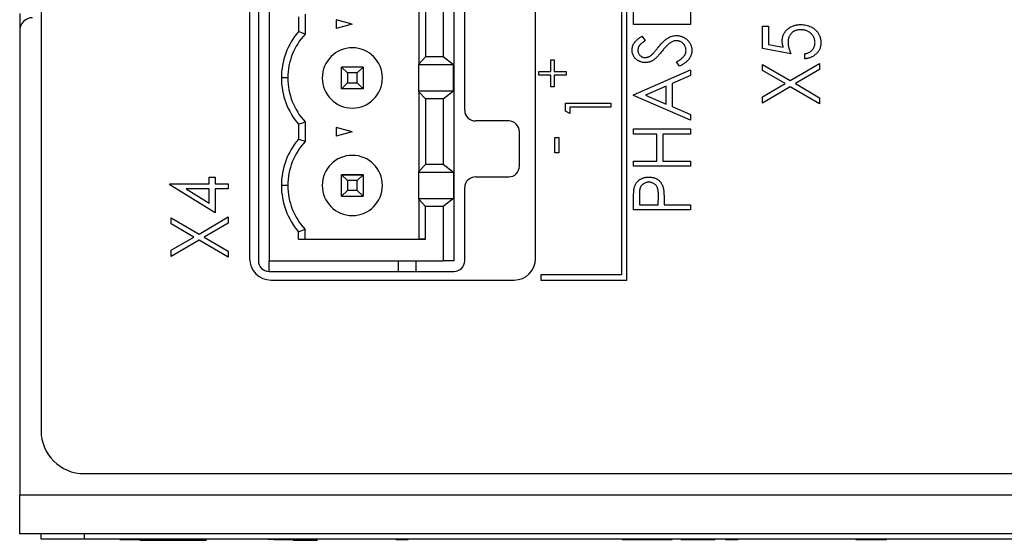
# Model space of a CAD drawing. Header units: millimetres. Extents: x 0 to 420, y 0 to 297.
# Tile 39 of 101: x 69 to 92, y 196 to 208. Entities that reach past the tile are written whole.
import ezdxf

# ---------------------------------------------------------------- set-up
doc = ezdxf.new("R2010")
doc.units = ezdxf.units.MM

msp = doc.modelspace()

# ---------------------------------------------------------------- linework, layer by layer
at = {"color": 7, "linetype": 'Continuous', "lineweight": 25}
for p, q in [((69.686, 258.058), (69.686, 198.858)), ((83.186, 219.233), (83.186, 202.483)), ((83.311, 202.358), (83.311, 219.358)), ((74.536, 218.858), (74.536, 202.858)), ((74.739, 218.808), (74.739, 202.808)), ((74.989, 218.808), (74.989, 202.808)), ((79.289, 202.808), (79.289, 218.808)), ((81.186, 202.858), (81.186, 218.858)), ((79.539, 206.308), (79.539, 215.308)), ((78.471, 209.236), (78.471, 207.38)), ((78.627, 209.071), (78.627, 207.546)), ((79.039, 209.071), (79.039, 207.546)), ((83.463, 208.297), (83.463, 208.993)), ((84.786, 208.993), (84.786, 208.297)), ((69.189, 208.558), (69.189, 208.179)), ((75.674, 208.481), (75.674, 208.135)), ((75.824, 208.538), (75.824, 208.078)), ((76.924, 208.308), (76.549, 208.409)), ((76.549, 208.409), (76.549, 208.208)), ((69.189, 208.158), (69.189, 197.358)), ((76.924, 208.308), (76.549, 208.208)), ((84.786, 208.297), (83.463, 208.297)), ((86.463, 207.739), (86.463, 208.265)), ((86.463, 208.265), (86.599, 208.265)), ((86.599, 208.265), (86.599, 207.835)), ((83.653, 208.026), (83.735, 207.925)), ((87.125, 207.62), (86.463, 207.739)), ((86.599, 207.835), (86.946, 207.773)), ((78.471, 207.38), (78.627, 207.546)), ((79.039, 207.546), (78.627, 207.546)), ((79.276, 207.361), (79.039, 207.546)), ((81.537, 207.478), (81.621, 207.478)), ((81.537, 207.205), (81.537, 207.478)), ((81.621, 207.478), (81.621, 207.205)), ((87.447, 207.501), (87.447, 207.62)), ((76.674, 207.308), (76.808, 207.174)), ((76.674, 206.808), (76.674, 207.308)), ((77.174, 207.308), (76.674, 207.308)), ((77.04, 207.174), (77.174, 207.308)), ((77.174, 207.308), (77.174, 206.808)), ((78.471, 207.361), (78.471, 207.38)), ((79.276, 207.361), (78.471, 207.361)), ((78.471, 206.756), (78.471, 207.361)), ((79.276, 206.756), (79.276, 207.361)), ((83.463, 206.669), (84.786, 207.246)), ((84.531, 207.33), (84.464, 207.435)), ((84.786, 207.246), (84.786, 207.114)), ((86.463, 207.234), (86.463, 207.374)), ((86.463, 207.374), (87.11, 206.995)), ((86.991, 206.925), (86.463, 207.234)), ((87.11, 206.995), (87.786, 207.391)), ((87.786, 207.251), (87.23, 206.925)), ((87.786, 207.391), (87.786, 207.251)), ((75.424, 207.058), (75.274, 207.058)), ((76.808, 207.174), (76.808, 206.942)), ((77.04, 207.174), (76.808, 207.174)), ((77.04, 206.942), (77.04, 207.174)), ((81.264, 207.122), (81.264, 207.205)), ((81.264, 207.205), (81.537, 207.205)), ((81.537, 207.122), (81.264, 207.122)), ((81.537, 206.849), (81.537, 207.122)), ((81.621, 207.205), (81.894, 207.205)), ((81.894, 207.122), (81.621, 207.122)), ((81.621, 207.122), (81.621, 206.849)), ((81.894, 207.205), (81.894, 207.122)), ((84.786, 207.114), (84.362, 206.93)), ((76.674, 206.808), (76.808, 206.942)), ((77.174, 206.808), (76.674, 206.808)), ((76.808, 206.942), (77.04, 206.942)), ((77.174, 206.808), (77.04, 206.942)), ((81.621, 206.849), (81.537, 206.849)), ((84.226, 206.87), (83.745, 206.66)), ((84.226, 206.451), (84.226, 206.87)), ((84.362, 206.93), (84.362, 206.391)), ((86.463, 206.615), (86.991, 206.925)), ((87.11, 206.855), (86.463, 206.475)), ((87.786, 206.458), (87.11, 206.855)), ((87.23, 206.925), (87.786, 206.598)), ((78.471, 206.736), (78.471, 206.756)), ((78.471, 206.756), (79.276, 206.756)), ((78.471, 206.736), (78.471, 204.88)), ((78.627, 206.571), (78.471, 206.736)), ((78.627, 206.571), (78.627, 205.046)), ((79.039, 206.571), (78.627, 206.571)), ((79.039, 206.571), (79.276, 206.756)), ((79.039, 206.571), (79.039, 205.046)), ((83.463, 206.652), (83.463, 206.669)), ((84.786, 206.075), (83.463, 206.652)), ((83.745, 206.66), (84.226, 206.451)), ((86.463, 206.475), (86.463, 206.615)), ((87.786, 206.598), (87.786, 206.458)), ((81.878, 206.288), (81.878, 206.475)), ((81.878, 206.475), (82.936, 206.475)), ((82.936, 206.38), (81.986, 206.38)), ((81.986, 206.38), (81.986, 206.231)), ((82.936, 206.475), (82.936, 206.38)), ((84.362, 206.391), (84.786, 206.207)), ((81.986, 206.231), (81.878, 206.288)), ((84.786, 206.207), (84.786, 206.075)), ((75.674, 205.981), (75.674, 205.635)), ((75.824, 206.038), (75.824, 205.578)), ((76.924, 205.808), (76.549, 205.909)), ((76.549, 205.909), (76.549, 205.708)), ((80.56, 206.058), (79.789, 206.058)), ((83.463, 205.753), (83.463, 205.872)), ((83.463, 205.872), (84.786, 205.872)), ((84.786, 205.872), (84.786, 205.753)), ((76.924, 205.808), (76.549, 205.708)), ((80.81, 205.008), (80.81, 205.808)), ((81.632, 205.317), (81.632, 205.673)), ((81.632, 205.673), (81.727, 205.673)), ((81.727, 205.673), (81.727, 205.317)), ((84.006, 205.753), (83.463, 205.753)), ((84.006, 205.126), (84.006, 205.753)), ((84.786, 205.753), (84.142, 205.753)), ((84.142, 205.753), (84.142, 205.126)), ((81.727, 205.317), (81.632, 205.317)), ((78.471, 204.88), (78.627, 205.046)), ((79.039, 205.046), (78.627, 205.046)), ((79.276, 204.861), (79.039, 205.046)), ((83.463, 205.007), (83.463, 205.126)), ((83.463, 205.126), (84.006, 205.126)), ((84.786, 205.007), (83.463, 205.007)), ((84.142, 205.126), (84.786, 205.126)), ((84.786, 205.126), (84.786, 205.007)), ((73.595, 204.597), (73.595, 204.75)), ((73.595, 204.75), (73.731, 204.75)), ((73.731, 204.75), (73.731, 204.597)), ((76.674, 204.808), (76.808, 204.674)), ((77.174, 204.808), (76.674, 204.808)), ((76.674, 204.308), (76.674, 204.808)), ((76.674, 204.808), (77.174, 204.808)), ((77.04, 204.674), (77.174, 204.808)), ((77.174, 204.808), (77.174, 204.308)), ((78.471, 204.861), (78.471, 204.88)), ((79.276, 204.861), (78.471, 204.861)), ((78.471, 204.256), (78.471, 204.861)), ((79.276, 204.861), (79.276, 204.256)), ((79.789, 204.758), (80.56, 204.758)), ((72.679, 204.573), (72.679, 204.597)), ((72.679, 204.597), (73.595, 204.597)), ((73.731, 203.919), (72.679, 204.573)), ((73.595, 204.478), (73.06, 204.478)), ((73.06, 204.478), (73.595, 204.146)), ((73.595, 204.146), (73.595, 204.478)), ((73.731, 204.597), (74.036, 204.597)), ((74.036, 204.478), (73.731, 204.478)), ((73.731, 204.478), (73.731, 203.919)), ((74.036, 204.597), (74.036, 204.478)), ((75.424, 204.558), (75.274, 204.558)), ((77.04, 204.674), (76.808, 204.674)), ((76.808, 204.674), (76.808, 204.442)), ((77.04, 204.442), (77.04, 204.674)), ((79.539, 202.808), (79.539, 204.508)), ((76.808, 204.442), (76.674, 204.308)), ((76.674, 204.308), (77.174, 204.308)), ((77.04, 204.442), (76.808, 204.442)), ((77.04, 204.442), (77.174, 204.308)), ((78.471, 204.236), (78.471, 204.256)), ((78.471, 204.256), (79.276, 204.256)), ((79.276, 204.256), (79.039, 204.071)), ((83.599, 204.328), (83.599, 204.108)), ((84.04, 204.108), (84.043, 204.319)), ((78.627, 204.071), (78.471, 204.236)), ((78.471, 204.236), (78.471, 203.308)), ((78.627, 203.308), (78.627, 204.071)), ((79.039, 204.071), (78.627, 204.071)), ((79.039, 204.071), (79.039, 202.808)), ((83.463, 203.989), (83.463, 204.232)), ((83.599, 204.108), (84.04, 204.108)), ((84.176, 204.196), (84.176, 204.108)), ((84.176, 204.108), (84.786, 204.108)), ((84.786, 204.108), (84.786, 203.989)), ((72.713, 203.668), (72.713, 203.808)), ((72.713, 203.808), (73.36, 203.429)), ((73.36, 203.429), (74.036, 203.825)), ((74.036, 203.825), (74.036, 203.685)), ((84.786, 203.989), (83.463, 203.989)), ((73.241, 203.359), (72.713, 203.668)), ((74.036, 203.685), (73.48, 203.359)), ((72.713, 203.05), (73.241, 203.359)), ((73.48, 203.359), (74.036, 203.033)), ((75.674, 203.308), (75.674, 203.481)), ((75.824, 203.308), (75.824, 203.538)), ((73.36, 203.289), (72.713, 202.909)), ((74.036, 202.892), (73.36, 203.289)), ((75.674, 203.308), (78.627, 203.308)), ((75.674, 203.308), (75.824, 203.308)), ((75.824, 203.308), (78.471, 203.308)), ((78.627, 203.308), (78.471, 203.308)), ((72.713, 202.909), (72.713, 203.05)), ((74.036, 203.033), (74.036, 202.892)), ((74.989, 202.558), (74.989, 202.808)), ((74.989, 202.808), (79.039, 202.808)), ((78.399, 202.808), (78.399, 202.558)), ((79.289, 202.808), (79.039, 202.808)), ((74.989, 202.558), (79.289, 202.558)), ((81.311, 202.483), (81.311, 202.358)), ((83.186, 202.483), (81.311, 202.483)), ((75.036, 202.358), (80.686, 202.358)), ((81.311, 202.358), (83.311, 202.358)), ((70.686, 197.858), (108.686, 197.858)), ((110.186, 197.358), (69.189, 197.358)), ((69.189, 196.458), (69.189, 197.358)), ((110.186, 196.458), (69.189, 196.458)), ((69.689, 196.331), (69.689, 196.458)), ((70.689, 196.331), (69.689, 196.331)), ((70.689, 196.458), (70.689, 196.331)), ((108.689, 196.331), (70.689, 196.331)), ((71.521, 196.328), (71.521, 196.331)), ((71.521, 196.328), (71.732, 196.328)), ((71.732, 196.328), (71.732, 196.331)), ((71.732, 196.328), (71.767, 196.328)), ((71.767, 196.328), (71.767, 196.331)), ((71.767, 196.328), (72.366, 196.328)), ((71.984, 196.308), (71.984, 196.328)), ((71.984, 196.308), (72.208, 196.308)), ((72.208, 196.308), (72.208, 196.328)), ((72.208, 196.308), (72.545, 196.308)), ((72.366, 196.328), (72.366, 196.331)), ((72.366, 196.328), (72.964, 196.328)), ((72.545, 196.308), (72.545, 196.328)), ((72.545, 196.308), (72.87, 196.308)), ((72.87, 196.308), (72.87, 196.328)), ((72.87, 196.308), (73.197, 196.308)), ((72.964, 196.328), (72.964, 196.331)), ((72.964, 196.328), (72.999, 196.328)), ((72.999, 196.328), (72.999, 196.331)), ((72.999, 196.328), (73.21, 196.328)), ((73.197, 196.308), (73.197, 196.328)), ((73.197, 196.308), (73.533, 196.308)), ((73.21, 196.328), (73.21, 196.331)), ((73.414, 196.328), (73.414, 196.331)), ((74.178, 196.328), (74.178, 196.331)), ((74.961, 196.328), (74.961, 196.331)), ((75.103, 196.328), (74.961, 196.328)), ((75.103, 196.328), (75.103, 196.331)), ((75.103, 196.328), (75.897, 196.328)), ((75.394, 196.308), (75.394, 196.328)), ((75.551, 196.308), (75.551, 196.328)), ((75.551, 196.308), (75.775, 196.308)), ((75.775, 196.308), (75.775, 196.328)), ((75.775, 196.308), (76.113, 196.308)), ((75.897, 196.328), (75.897, 196.331)), ((76.08, 196.328), (76.08, 196.331)), ((76.844, 196.328), (76.844, 196.331)), ((77.627, 196.328), (77.627, 196.331)), ((77.932, 196.328), (77.932, 196.331)), ((77.932, 196.328), (78.224, 196.328)), ((78.224, 196.328), (78.224, 196.331)), ((78.554, 196.328), (78.554, 196.331)), ((78.848, 196.328), (78.848, 196.331)), ((78.868, 196.328), (78.868, 196.331)), ((79.682, 196.328), (79.682, 196.331)), ((80.469, 196.328), (80.469, 196.331)), ((81.107, 196.328), (81.107, 196.331)), ((81.351, 196.328), (81.351, 196.331)), ((82.115, 196.328), (82.115, 196.331)), ((82.898, 196.328), (82.898, 196.331)), ((83.203, 196.328), (83.203, 196.331)), ((83.203, 196.328), (83.233, 196.328)), ((83.233, 196.328), (83.233, 196.331)), ((83.233, 196.328), (84.221, 196.328)), ((84.221, 196.328), (84.221, 196.331)), ((84.221, 196.328), (84.363, 196.328)), ((84.363, 196.328), (84.363, 196.331)), ((84.567, 196.328), (84.567, 196.331)), ((84.567, 196.328), (85.361, 196.328)), ((85.361, 196.328), (85.361, 196.331)), ((85.605, 196.328), (85.605, 196.331)), ((85.605, 196.328), (85.897, 196.328)), ((85.897, 196.328), (85.897, 196.331)), ((86.227, 196.328), (86.227, 196.331)), ((86.521, 196.328), (86.521, 196.331)), ((86.541, 196.328), (86.541, 196.331)), ((86.785, 196.328), (86.785, 196.331)), ((87.549, 196.328), (87.549, 196.331)), ((88.332, 196.328), (88.332, 196.331)), ((88.637, 196.328), (88.637, 196.331)), ((88.637, 196.328), (88.78, 196.328)), ((88.78, 196.328), (88.78, 196.331)), ((88.78, 196.328), (89.35, 196.328)), ((89.35, 196.328), (89.35, 196.331))]:
    msp.add_line(p, q, dxfattribs=at)
at = {"color": 8, "linetype": 'Continuous', "lineweight": 25}
msp.add_line((77.999, 202.558), (77.999, 202.808), dxfattribs=at)
at = {"color": 7, "linetype": 'Continuous', "lineweight": 25}
for centre, radius, start, end in [((69.489, 208.158), 0.3, 90, 180), ((76.924, 207.058), 1.65, 139.2509, 180), ((76.924, 207.058), 1.5, 137.1666, 180), ((76.924, 207.058), 0.7, 0, 180), ((76.924, 207.058), 0.7, 0, 180), ((76.924, 207.058), 1.65, 180, 220.7491), ((76.924, 207.058), 1.5, 180, 222.8334), ((76.924, 207.058), 1.5, 180, 222.8334), ((76.924, 207.058), 0.7, 180, 0), ((79.789, 206.308), 0.25, 180, 270), ((80.56, 205.808), 0.25, 0, 90), ((76.924, 204.558), 1.65, 139.2509, 180), ((76.924, 204.558), 1.5, 137.1666, 180), ((76.924, 204.558), 0.7, 0, 180), ((76.924, 204.558), 0.7, 0, 180), ((80.56, 205.008), 0.25, 270, 0), ((79.789, 204.508), 0.25, 90, 180), ((76.924, 204.558), 1.65, 180, 220.7491), ((76.924, 204.558), 1.5, 180, 222.8334), ((76.924, 204.558), 1.5, 180, 222.8334), ((76.924, 204.558), 0.7, 180, 0), ((75.036, 202.858), 0.5, 180, 270), ((74.989, 202.808), 0.25, 180, 270), ((79.289, 202.808), 0.25, 270, 0), ((80.686, 202.858), 0.5, 270, 0), ((70.686, 198.858), 1, 180, 270)]:
    msp.add_arc(centre, radius, start, end, dxfattribs=at)
for points, knots in [([(86.921, 207.916), (86.921, 207.93), (86.922, 207.956), (86.928, 207.995), (86.937, 208.033), (86.951, 208.068), (86.968, 208.102), (86.989, 208.133), (87.014, 208.164), (87.042, 208.191), (87.074, 208.216), (87.107, 208.238), (87.143, 208.257), (87.181, 208.272), (87.221, 208.284), (87.264, 208.293), (87.308, 208.298), (87.338, 208.298), (87.354, 208.298)], [0, 0, 0, 0, 0.063154, 0.12364, 0.182758, 0.241112, 0.299007, 0.357521, 0.417475, 0.47889, 0.541269, 0.603422, 0.665356, 0.72842, 0.792968, 0.859411, 0.928267, 1, 1, 1, 1]), ([(87.349, 208.18), (87.338, 208.18), (87.318, 208.179), (87.287, 208.175), (87.258, 208.169), (87.231, 208.16), (87.205, 208.149), (87.181, 208.135), (87.158, 208.119), (87.138, 208.1), (87.118, 208.08), (87.102, 208.057), (87.088, 208.033), (87.077, 208.007), (87.068, 207.979), (87.061, 207.95), (87.058, 207.919), (87.057, 207.898), (87.057, 207.887)], [0, 0, 0, 0, 0.068358, 0.133163, 0.196567, 0.257583, 0.317973, 0.376849, 0.436859, 0.497312, 0.557728, 0.617608, 0.677261, 0.73765, 0.799925, 0.864004, 0.930505, 1, 1, 1, 1]), ([(87.684, 207.88), (87.684, 207.89), (87.683, 207.91), (87.679, 207.94), (87.671, 207.968), (87.661, 207.995), (87.647, 208.021), (87.63, 208.046), (87.611, 208.07), (87.589, 208.092), (87.564, 208.113), (87.538, 208.131), (87.51, 208.146), (87.481, 208.158), (87.45, 208.168), (87.417, 208.175), (87.384, 208.179), (87.361, 208.18), (87.349, 208.18)], [0, 0, 0, 0, 0.060428, 0.119346, 0.17738, 0.23469, 0.293169, 0.352629, 0.413971, 0.477601, 0.541852, 0.605427, 0.668669, 0.731988, 0.79628, 0.861792, 0.929549, 1, 1, 1, 1]), ([(87.354, 208.298), (87.375, 208.298), (87.418, 208.297), (87.479, 208.286), (87.538, 208.268), (87.585, 208.248), (87.62, 208.229), (87.645, 208.213), (87.669, 208.196), (87.691, 208.178), (87.711, 208.159), (87.73, 208.138), (87.747, 208.116), (87.762, 208.093), (87.776, 208.069), (87.787, 208.043), (87.798, 208.017), (87.806, 207.99), (87.812, 207.962), (87.817, 207.934), (87.82, 207.904), (87.82, 207.884), (87.82, 207.873)], [0, 0, 0, 0, 0.090892, 0.179124, 0.265627, 0.351808, 0.394611, 0.436235, 0.477349, 0.517542, 0.557064, 0.596371, 0.63568, 0.674895, 0.714204, 0.753469, 0.79289, 0.832873, 0.873269, 0.914272, 0.95648, 1, 1, 1, 1]), ([(83.429, 207.709), (83.43, 207.723), (83.431, 207.751), (83.44, 207.792), (83.455, 207.832), (83.473, 207.863), (83.49, 207.888), (83.506, 207.907), (83.524, 207.926), (83.546, 207.946), (83.569, 207.965), (83.594, 207.986), (83.623, 208.006), (83.643, 208.019), (83.653, 208.026)], [0, 0, 0, 0, 0.103783, 0.205842, 0.309492, 0.415873, 0.47242, 0.532532, 0.597941, 0.667983, 0.743273, 0.823515, 0.908976, 1, 1, 1, 1]), ([(83.735, 207.925), (83.726, 207.92), (83.71, 207.909), (83.688, 207.893), (83.667, 207.877), (83.649, 207.862), (83.633, 207.848), (83.619, 207.834), (83.607, 207.821), (83.595, 207.805), (83.583, 207.784), (83.572, 207.757), (83.566, 207.73), (83.565, 207.711), (83.565, 207.702)], [0, 0, 0, 0, 0.102518, 0.196836, 0.284286, 0.364276, 0.43772, 0.504015, 0.563384, 0.616213, 0.713942, 0.809028, 0.904169, 1, 1, 1, 1]), ([(84.035, 207.768), (84.046, 207.78), (84.066, 207.805), (84.096, 207.84), (84.126, 207.872), (84.155, 207.9), (84.183, 207.926), (84.21, 207.948), (84.236, 207.968), (84.269, 207.989), (84.31, 208.011), (84.361, 208.029), (84.411, 208.04), (84.445, 208.042), (84.462, 208.043)], [0, 0, 0, 0, 0.093743, 0.181579, 0.264291, 0.34161, 0.413299, 0.480203, 0.542183, 0.599072, 0.705669, 0.807053, 0.904504, 1, 1, 1, 1]), ([(84.46, 207.924), (84.449, 207.924), (84.427, 207.922), (84.394, 207.914), (84.361, 207.901), (84.341, 207.889), (84.33, 207.882)], [0, 0, 0, 0, 0.238423, 0.481069, 0.733042, 1, 1, 1, 1]), ([(84.684, 207.693), (84.684, 207.704), (84.683, 207.724), (84.677, 207.755), (84.667, 207.784), (84.654, 207.812), (84.637, 207.837), (84.618, 207.86), (84.595, 207.88), (84.571, 207.896), (84.544, 207.908), (84.517, 207.917), (84.489, 207.923), (84.47, 207.924), (84.46, 207.924)], [0, 0, 0, 0, 0.086803, 0.172059, 0.257306, 0.344421, 0.430701, 0.513679, 0.596096, 0.678464, 0.759624, 0.839952, 0.919111, 1, 1, 1, 1]), ([(84.462, 208.043), (84.474, 208.042), (84.497, 208.042), (84.532, 208.037), (84.565, 208.029), (84.597, 208.018), (84.628, 208.004), (84.658, 207.987), (84.687, 207.966), (84.714, 207.943), (84.738, 207.917), (84.76, 207.89), (84.779, 207.861), (84.794, 207.831), (84.806, 207.8), (84.814, 207.767), (84.819, 207.733), (84.82, 207.709), (84.82, 207.698)], [0, 0, 0, 0, 0.06437, 0.127351, 0.18893, 0.250395, 0.311598, 0.373741, 0.437003, 0.502328, 0.567495, 0.6303, 0.692062, 0.752584, 0.813019, 0.874011, 0.93611, 1, 1, 1, 1]), ([(86.946, 207.773), (86.942, 207.786), (86.935, 207.811), (86.927, 207.848), (86.922, 207.882), (86.921, 207.905), (86.921, 207.916)], [0, 0, 0, 0, 0.275715, 0.533876, 0.774288, 1, 1, 1, 1]), ([(83.738, 207.415), (83.724, 207.416), (83.696, 207.417), (83.656, 207.424), (83.617, 207.436), (83.581, 207.452), (83.548, 207.473), (83.517, 207.498), (83.491, 207.527), (83.469, 207.559), (83.451, 207.594), (83.438, 207.631), (83.431, 207.669), (83.43, 207.695), (83.429, 207.709)], [0, 0, 0, 0, 0.0882797, 0.174397, 0.2583904, 0.342506, 0.4251701, 0.5068077, 0.5881589, 0.6707853, 0.7533608, 0.8348649, 0.9166966, 1, 1, 1, 1]), ([(83.565, 207.702), (83.565, 207.69), (83.566, 207.667), (83.576, 207.634), (83.591, 207.605), (83.612, 207.58), (83.638, 207.56), (83.667, 207.544), (83.699, 207.536), (83.721, 207.534), (83.732, 207.534)], [0, 0, 0, 0, 0.133455, 0.259416, 0.380185, 0.504383, 0.62823, 0.748999, 0.871528, 1, 1, 1, 1]), ([(83.903, 207.611), (83.906, 207.613), (83.912, 207.619), (83.922, 207.631), (83.935, 207.645), (83.95, 207.663), (83.968, 207.684), (83.988, 207.709), (84.011, 207.737), (84.027, 207.757), (84.035, 207.768)], [0, 0, 0, 0, 0.053039, 0.126288, 0.218872, 0.334457, 0.469409, 0.625738, 0.802267, 1, 1, 1, 1]), ([(84.33, 207.882), (84.323, 207.877), (84.307, 207.866), (84.283, 207.847), (84.259, 207.825), (84.233, 207.8), (84.206, 207.772), (84.178, 207.742), (84.149, 207.708), (84.129, 207.684), (84.119, 207.672)], [0, 0, 0, 0, 0.0922154, 0.1931234, 0.303016, 0.4227346, 0.5524795, 0.6917527, 0.8406673, 1, 1, 1, 1]), ([(84.464, 207.435), (84.481, 207.444), (84.514, 207.462), (84.56, 207.491), (84.598, 207.522), (84.629, 207.554), (84.654, 207.587), (84.671, 207.622), (84.682, 207.657), (84.684, 207.681), (84.684, 207.693)], [0, 0, 0, 0, 0.165307, 0.315251, 0.451801, 0.576089, 0.690151, 0.796612, 0.898685, 1, 1, 1, 1]), ([(84.82, 207.698), (84.82, 207.689), (84.819, 207.671), (84.816, 207.644), (84.811, 207.617), (84.804, 207.592), (84.794, 207.567), (84.783, 207.543), (84.769, 207.519), (84.754, 207.496), (84.735, 207.474), (84.714, 207.452), (84.691, 207.431), (84.664, 207.409), (84.635, 207.389), (84.603, 207.369), (84.568, 207.349), (84.543, 207.337), (84.531, 207.33)], [0, 0, 0, 0, 0.055096, 0.109462, 0.163344, 0.216795, 0.269908, 0.323706, 0.378534, 0.43428, 0.492047, 0.553295, 0.617618, 0.685653, 0.757861, 0.834237, 0.914657, 1, 1, 1, 1]), ([(87.057, 207.887), (87.057, 207.878), (87.057, 207.858), (87.061, 207.829), (87.066, 207.797), (87.074, 207.765), (87.083, 207.73), (87.095, 207.695), (87.109, 207.658), (87.119, 207.633), (87.125, 207.62)], [0, 0, 0, 0, 0.102289, 0.209896, 0.32423, 0.444739, 0.572683, 0.707419, 0.85009, 1, 1, 1, 1]), ([(87.447, 207.62), (87.46, 207.623), (87.484, 207.628), (87.518, 207.639), (87.548, 207.652), (87.575, 207.668), (87.599, 207.687), (87.62, 207.709), (87.639, 207.733), (87.655, 207.76), (87.668, 207.789), (87.678, 207.819), (87.683, 207.849), (87.684, 207.87), (87.684, 207.88)], [0, 0, 0, 0, 0.1002036, 0.1920729, 0.2780453, 0.3577358, 0.4356828, 0.513572, 0.5935712, 0.6759777, 0.7585308, 0.8395161, 0.9193136, 1, 1, 1, 1]), ([(87.82, 207.873), (87.82, 207.861), (87.819, 207.837), (87.814, 207.802), (87.806, 207.769), (87.795, 207.736), (87.78, 207.706), (87.762, 207.676), (87.74, 207.649), (87.716, 207.623), (87.689, 207.599), (87.661, 207.577), (87.63, 207.558), (87.597, 207.541), (87.562, 207.527), (87.525, 207.516), (87.487, 207.507), (87.46, 207.503), (87.447, 207.501)], [0, 0, 0, 0, 0.0627158, 0.1237069, 0.1829427, 0.2416714, 0.3001699, 0.3590747, 0.4190822, 0.480891, 0.5434063, 0.6054228, 0.6678628, 0.7314727, 0.7955069, 0.8616128, 0.929623, 1, 1, 1, 1]), ([(83.732, 207.534), (83.74, 207.534), (83.754, 207.535), (83.775, 207.538), (83.796, 207.543), (83.816, 207.551), (83.837, 207.56), (83.859, 207.574), (83.881, 207.591), (83.896, 207.604), (83.903, 207.611)], [0, 0, 0, 0, 0.110397, 0.22189, 0.331198, 0.444121, 0.563106, 0.695029, 0.839744, 1, 1, 1, 1]), ([(83.939, 207.48), (83.932, 207.475), (83.916, 207.465), (83.892, 207.452), (83.868, 207.44), (83.843, 207.431), (83.817, 207.424), (83.791, 207.419), (83.765, 207.416), (83.747, 207.415), (83.738, 207.415)], [0, 0, 0, 0, 0.130861, 0.257688, 0.382269, 0.505829, 0.628348, 0.751557, 0.875485, 1, 1, 1, 1]), ([(84.119, 207.672), (84.109, 207.66), (84.09, 207.636), (84.062, 207.603), (84.036, 207.574), (84.013, 207.548), (83.992, 207.526), (83.973, 207.507), (83.956, 207.492), (83.944, 207.484), (83.939, 207.48)], [0, 0, 0, 0, 0.179531, 0.344499, 0.49212, 0.62537, 0.742105, 0.843182, 0.929541, 1, 1, 1, 1]), ([(83.483, 204.515), (83.486, 204.524), (83.491, 204.54), (83.5, 204.565), (83.512, 204.588), (83.526, 204.61), (83.541, 204.631), (83.558, 204.651), (83.577, 204.669), (83.598, 204.686), (83.621, 204.702), (83.645, 204.715), (83.67, 204.727), (83.697, 204.736), (83.725, 204.744), (83.755, 204.749), (83.786, 204.752), (83.807, 204.752), (83.818, 204.752)], [0, 0, 0, 0, 0.060059, 0.119271, 0.178021, 0.236192, 0.294233, 0.352655, 0.412618, 0.473707, 0.535492, 0.597493, 0.659761, 0.72359, 0.789634, 0.85688, 0.927111, 1, 1, 1, 1]), ([(83.818, 204.752), (83.829, 204.752), (83.85, 204.752), (83.881, 204.749), (83.911, 204.744), (83.939, 204.737), (83.966, 204.727), (83.991, 204.716), (84.015, 204.703), (84.038, 204.688), (84.058, 204.671), (84.077, 204.652), (84.095, 204.632), (84.11, 204.61), (84.124, 204.587), (84.136, 204.562), (84.146, 204.535), (84.151, 204.517), (84.154, 204.508)], [0, 0, 0, 0, 0.072301, 0.141341, 0.208081, 0.272345, 0.335144, 0.396167, 0.456654, 0.516293, 0.57557, 0.634977, 0.69373, 0.752737, 0.811985, 0.873212, 0.935511, 1, 1, 1, 1]), ([(83.463, 204.232), (83.463, 204.249), (83.463, 204.281), (83.464, 204.327), (83.466, 204.369), (83.468, 204.406), (83.47, 204.44), (83.474, 204.469), (83.478, 204.493), (83.481, 204.508), (83.483, 204.515)], [0, 0, 0, 0, 0.1765, 0.339033, 0.485754, 0.617639, 0.735674, 0.838185, 0.926155, 1, 1, 1, 1]), ([(83.819, 204.634), (83.808, 204.633), (83.787, 204.632), (83.756, 204.626), (83.726, 204.615), (83.699, 204.6), (83.674, 204.582), (83.652, 204.561), (83.635, 204.537), (83.623, 204.515), (83.616, 204.495), (83.611, 204.478), (83.608, 204.458), (83.604, 204.436), (83.602, 204.413), (83.6, 204.386), (83.599, 204.358), (83.599, 204.339), (83.599, 204.328)], [0, 0, 0, 0, 0.074077, 0.14704, 0.219134, 0.292431, 0.364752, 0.434003, 0.502747, 0.571341, 0.608548, 0.650091, 0.695874, 0.74692, 0.802696, 0.863212, 0.929164, 1, 1, 1, 1]), ([(84.043, 204.319), (84.043, 204.329), (84.043, 204.349), (84.041, 204.378), (84.04, 204.405), (84.037, 204.429), (84.034, 204.452), (84.029, 204.472), (84.025, 204.49), (84.017, 204.511), (84.005, 204.535), (83.988, 204.56), (83.965, 204.582), (83.94, 204.6), (83.912, 204.615), (83.883, 204.626), (83.851, 204.633), (83.83, 204.633), (83.819, 204.634)], [0, 0, 0, 0, 0.07024, 0.135145, 0.195923, 0.251478, 0.303099, 0.349724, 0.391952, 0.430316, 0.501462, 0.570413, 0.64003, 0.71087, 0.782309, 0.853705, 0.925405, 1, 1, 1, 1]), ([(84.154, 204.508), (84.156, 204.5), (84.159, 204.483), (84.164, 204.456), (84.167, 204.423), (84.171, 204.387), (84.172, 204.345), (84.174, 204.299), (84.175, 204.249), (84.175, 204.214), (84.176, 204.196)], [0, 0, 0, 0, 0.075267, 0.16517, 0.268123, 0.386045, 0.518071, 0.664413, 0.825039, 1, 1, 1, 1])]:
    msp.add_open_spline(points, degree=3, knots=knots, dxfattribs=at)
for points in [[(75.824, 208.078), (75.774, 208.098), (75.724, 208.117), (75.674, 208.135)], [(75.674, 205.981), (75.724, 206), (75.774, 206.019), (75.824, 206.038)], [(75.824, 205.578), (75.774, 205.598), (75.724, 205.617), (75.674, 205.635)], [(75.674, 203.481), (75.724, 203.5), (75.774, 203.519), (75.824, 203.538)]]:
    msp.add_open_spline(points, degree=3, dxfattribs=at)

doc.saveas('drawing.dxf')
